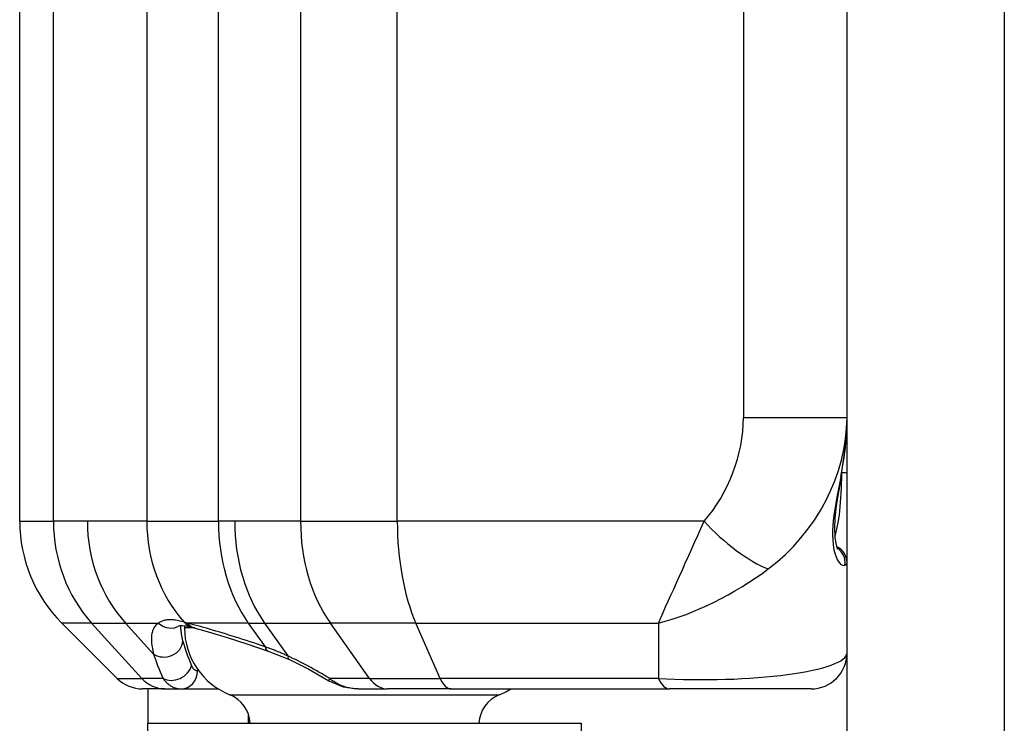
# Model space of a CAD drawing. Header units: inches. Extents: x 0 to 186, y -11 to 121.
# Tile 17 of 93: x 19.203 to 19.939, y 62.726 to 63.252. Entities that reach past the tile are written whole.
import ezdxf

# ---------------------------------------------------------------- set-up
doc = ezdxf.new("R2010")
doc.units = ezdxf.units.IN
doc.header["$LTSCALE"] = 11.141211
doc.header["$MEASUREMENT"] = 0
doc.layers.add('Visible Edges(ANSI)', color=7, linetype='Continuous', lineweight=25)
doc.layers.add('Visible Tangent Edges(ANSI)', color=7, linetype='Continuous', lineweight=25)

msp = doc.modelspace()

# ---------------------------------------------------------------- linework, layer by layer
at = {"layer": 'Visible Edges(ANSI)'}
for p, q in [((19.82137, 31.01156), (19.82137, 96.08517)), ((19.20334, 62.87746), (19.20334, 64.21926)), ((19.27615, 62.76008), (19.23485, 62.80139)), ((19.32377, 62.79887), (19.32379, 62.79958)), ((19.32646, 62.79946), (19.32646, 62.79775)), ((19.38892, 62.78047), (19.40479, 62.77404)), ((19.31177, 62.75221), (19.29517, 62.75221)), ((19.29903, 62.75221), (19.29903, 62.72649)), ((19.31177, 62.75221), (19.32393, 62.75221)), ((19.32393, 62.75221), (19.35163, 62.75221)), ((19.45607, 62.75221), (19.47808, 62.75221)), ((19.52568, 62.75221), (19.47808, 62.75221)), ((19.52568, 62.75221), (19.68876, 62.75221)), ((19.79447, 62.75221), (19.68876, 62.75221)), ((19.29903, 62.72649), (19.62286, 62.72649)), ((19.29903, 61.36011), (19.29903, 62.72649)), ((19.37418, 62.72649), (19.37418, 62.73333)), ((19.62286, 62.72649), (19.62286, 61.36011))]:
    msp.add_line(p, q, dxfattribs=at)
at = {"layer": 'Visible Edges(ANSI)', "flags": 128}
for points in [[(19.81706, 62.9111), (19.82027, 62.93321), (19.82137, 62.95411)], [(19.81706, 62.9111), (19.81492, 62.89952), (19.81326, 62.88911), (19.81224, 62.87994), (19.81191, 62.87208), (19.8122, 62.86563), (19.81297, 62.86076), (19.81389, 62.85764), (19.81443, 62.85652)], [(19.32275, 62.79941), (19.32319, 62.79951), (19.32475, 62.79959), (19.32755, 62.7993), (19.3315, 62.79843)], [(19.3335, 62.7979), (19.34504, 62.79467), (19.35833, 62.79065), (19.37305, 62.7859), (19.38892, 62.78047)], [(19.40479, 62.77404), (19.41934, 62.76681), (19.43439, 62.75814)], [(19.43439, 62.75814), (19.44505, 62.75364), (19.45607, 62.75221)]]:
    msp.add_lwpolyline(points, dxfattribs=at)
at = {"layer": 'Visible Edges(ANSI)'}
for centre, radius, start, end in [((19.31093, 62.87746), 0.10759, 180, 225), ((19.80792, 62.84635), 0.01345, 0, 65.17523), ((19.38025, 62.79775), 0.05379, 180, 248.24184), ((19.79447, 62.7791), 0.0269, 270, 0), ((19.29517, 62.7791), 0.0269, 225, 270), ((19.54164, 62.79775), 0.05379, 291.75816, 302.14575), ((19.35134, 62.72531), 0.02421, 2.7895, 68.24184), ((19.57055, 62.72531), 0.02421, 111.75816, 177.2105)]:
    msp.add_arc(centre, radius, start, end, dxfattribs=at)
msp.add_ellipse((19.44252, 62.76567), major_axis=(0.13407, -0.03833), ratio=0.012703, start_param=2.523933, end_param=2.549986, dxfattribs=at)
at = {"layer": 'Visible Tangent Edges(ANSI)'}
for p, q in [((19.93887, 96.08517), (19.93887, 31.01156)), ((19.22854, 62.87746), (19.22854, 64.21926)), ((19.35184, 62.87746), (19.35184, 64.21926)), ((19.41314, 64.21926), (19.41314, 62.87746)), ((19.48542, 62.87746), (19.48542, 64.21926)), ((19.74399, 64.14189), (19.74399, 62.95484)), ((19.29826, 63.26322), (19.29826, 62.87746)), ((19.74399, 62.95484), (19.82137, 62.95484)), ((19.82137, 62.91359), (19.81751, 62.91359)), ((19.20334, 62.87746), (19.22854, 62.87746)), ((19.25387, 62.87746), (19.22854, 62.87746)), ((19.29826, 62.87746), (19.25387, 62.87746)), ((19.29826, 62.87746), (19.35184, 62.87746)), ((19.36395, 62.87746), (19.35184, 62.87746)), ((19.41314, 62.87746), (19.36395, 62.87746)), ((19.41314, 62.87746), (19.48542, 62.87746)), ((19.71457, 62.87746), (19.48542, 62.87746)), ((19.2571, 62.80139), (19.23485, 62.80139)), ((19.29453, 62.76008), (19.2571, 62.80139)), ((19.2571, 62.80139), (19.28243, 62.80139)), ((19.30341, 62.77824), (19.28243, 62.80139)), ((19.28243, 62.80139), (19.30715, 62.80139)), ((19.32841, 62.80139), (19.32627, 62.802)), ((19.37412, 62.80139), (19.32841, 62.80139)), ((19.37412, 62.80139), (19.38667, 62.78364)), ((19.37412, 62.80139), (19.38623, 62.80139)), ((19.38623, 62.80139), (19.40364, 62.77677)), ((19.38623, 62.80139), (19.43542, 62.80139)), ((19.46463, 62.76008), (19.43542, 62.80139)), ((19.49924, 62.80139), (19.43542, 62.80139)), ((19.51734, 62.76008), (19.49924, 62.80139)), ((19.49924, 62.80139), (19.68043, 62.80139)), ((19.68043, 62.80139), (19.68043, 62.76008)), ((19.33422, 62.79775), (19.32646, 62.79775)), ((19.33708, 62.76566), (19.33617, 62.76566)), ((19.27615, 62.76008), (19.29453, 62.76008)), ((19.31043, 62.76008), (19.29453, 62.76008)), ((19.46463, 62.76008), (19.43471, 62.76008)), ((19.46463, 62.76008), (19.51734, 62.76008)), ((19.68043, 62.76008), (19.51734, 62.76008)), ((19.36031, 62.74779), (19.56094, 62.74779))]:
    msp.add_line(p, q, dxfattribs=at)
at = {"layer": 'Visible Tangent Edges(ANSI)', "flags": 128}
for points in [[(19.8167, 62.91068), (19.81566, 62.90545), (19.81467, 62.90039), (19.81376, 62.89551), (19.81294, 62.8908), (19.81221, 62.88628), (19.8116, 62.88196), (19.81112, 62.87783), (19.81078, 62.87391), (19.81059, 62.8702), (19.81057, 62.8667), (19.8107, 62.86343), (19.81096, 62.8604), (19.81135, 62.8576), (19.81186, 62.85505), (19.81247, 62.85276), (19.81317, 62.85073), (19.81394, 62.84897), (19.81479, 62.8475), (19.81568, 62.84632), (19.81659, 62.84543), (19.81748, 62.84482), (19.81835, 62.8445), (19.81915, 62.84445), (19.81986, 62.84468)], [(19.30715, 62.80139), (19.30643, 62.8009), (19.30577, 62.80036), (19.30516, 62.79978), (19.3046, 62.79915), (19.30408, 62.79847), (19.30362, 62.79775), (19.30322, 62.79699), (19.30286, 62.79618), (19.30255, 62.79533), (19.30229, 62.79444), (19.30208, 62.79351), (19.30191, 62.79253), (19.3018, 62.79153), (19.30173, 62.79048), (19.3017, 62.7894), (19.30172, 62.78828), (19.30179, 62.78713), (19.30189, 62.78595), (19.30205, 62.78474), (19.30224, 62.7835), (19.30247, 62.78222), (19.30275, 62.78092), (19.30306, 62.77959), (19.30341, 62.77824)], [(19.32627, 62.802), (19.32518, 62.80231), (19.32412, 62.80259), (19.32308, 62.80284), (19.32206, 62.80307), (19.32107, 62.80327), (19.3201, 62.80344), (19.31916, 62.80358), (19.31824, 62.80369), (19.31735, 62.80377), (19.31648, 62.80382), (19.31564, 62.80384), (19.31482, 62.80383), (19.31403, 62.80378), (19.31327, 62.80371), (19.31253, 62.80361), (19.31182, 62.80348), (19.31114, 62.80331), (19.31049, 62.80312), (19.30986, 62.8029), (19.30927, 62.80265), (19.3087, 62.80237), (19.30815, 62.80207), (19.30764, 62.80174), (19.30715, 62.80139)], [(19.38667, 62.78364), (19.38382, 62.78461), (19.38101, 62.78555), (19.37822, 62.78648), (19.37546, 62.78739), (19.37273, 62.78828), (19.37004, 62.78915), (19.36737, 62.79001), (19.36474, 62.79084), (19.36215, 62.79166), (19.35959, 62.79245), (19.35707, 62.79323), (19.35459, 62.79398), (19.35215, 62.79471), (19.34976, 62.79543), (19.34741, 62.79612), (19.3451, 62.79679), (19.34284, 62.79744), (19.34063, 62.79807), (19.33846, 62.79868), (19.33635, 62.79927), (19.33428, 62.79983), (19.33227, 62.80037), (19.33031, 62.80089), (19.32841, 62.80139)], [(19.32533, 62.78775), (19.3252, 62.78826), (19.32508, 62.78876), (19.32497, 62.78926), (19.32486, 62.78976), (19.32476, 62.79026), (19.32466, 62.79075), (19.32456, 62.79123), (19.32447, 62.79172), (19.32439, 62.7922), (19.32431, 62.79267), (19.32424, 62.79314), (19.32417, 62.79361), (19.32411, 62.79407), (19.32405, 62.79453), (19.324, 62.79498), (19.32395, 62.79543), (19.32391, 62.79588), (19.32387, 62.79632), (19.32384, 62.79675), (19.32381, 62.79719), (19.32379, 62.79761), (19.32378, 62.79804), (19.32377, 62.79845), (19.32377, 62.79887)], [(19.40364, 62.77677), (19.40292, 62.77709), (19.40221, 62.77741), (19.4015, 62.77773), (19.40079, 62.77804), (19.40008, 62.77835), (19.39937, 62.77866), (19.39866, 62.77896), (19.39795, 62.77926), (19.39724, 62.77956), (19.39653, 62.77986), (19.39583, 62.78015), (19.39512, 62.78044), (19.39441, 62.78072), (19.3937, 62.781), (19.393, 62.78128), (19.39229, 62.78156), (19.39159, 62.78183), (19.39088, 62.7821), (19.39018, 62.78237), (19.38947, 62.78263), (19.38877, 62.78289), (19.38807, 62.78314), (19.38737, 62.78339), (19.38667, 62.78364)], [(19.33617, 62.76566), (19.33595, 62.76566), (19.33573, 62.76568), (19.33552, 62.76572), (19.33531, 62.76577), (19.3351, 62.76583), (19.3349, 62.76591), (19.3347, 62.766), (19.3345, 62.7661), (19.3343, 62.76622), (19.3341, 62.76635), (19.33391, 62.76649), (19.33372, 62.76665), (19.33354, 62.76682), (19.33335, 62.767), (19.33317, 62.7672), (19.333, 62.76741), (19.33283, 62.76763), (19.33266, 62.76787), (19.33249, 62.76812), (19.33233, 62.76839), (19.33217, 62.76867), (19.33202, 62.76896), (19.33187, 62.76927), (19.33172, 62.76959)], [(19.31043, 62.76008), (19.3109, 62.75944), (19.31137, 62.75882), (19.31186, 62.75823), (19.31235, 62.75768), (19.31286, 62.75714), (19.31338, 62.75664), (19.3139, 62.75616), (19.31444, 62.75572), (19.31498, 62.75529), (19.31553, 62.7549), (19.31609, 62.75453), (19.31666, 62.75419), (19.31723, 62.75388), (19.31781, 62.75359), (19.3184, 62.75333), (19.31899, 62.7531), (19.31959, 62.75289), (19.3202, 62.75271), (19.32081, 62.75256), (19.32142, 62.75243), (19.32205, 62.75233), (19.32267, 62.75226), (19.3233, 62.75222), (19.32393, 62.75221)], [(19.45607, 62.75221), (19.45512, 62.75222), (19.45417, 62.75226), (19.45323, 62.75233), (19.45228, 62.75243), (19.45134, 62.75256), (19.45041, 62.75271), (19.44948, 62.75289), (19.44855, 62.7531), (19.44763, 62.75333), (19.44671, 62.75359), (19.4458, 62.75387), (19.44489, 62.75418), (19.44399, 62.75452), (19.4431, 62.75489), (19.44222, 62.75528), (19.44135, 62.7557), (19.44048, 62.75615), (19.43962, 62.75663), (19.43877, 62.75713), (19.43794, 62.75766), (19.43711, 62.75822), (19.4363, 62.75881), (19.4355, 62.75943), (19.43471, 62.76008)]]:
    msp.add_lwpolyline(points, dxfattribs=at)
at = {"layer": 'Visible Tangent Edges(ANSI)'}
msp.add_arc((19.38025, 62.79775), 0.05379, 180, 248.24184, dxfattribs=at)
for centre, major_axis, ratio, start_param, end_param in [((19.6902, 62.93126), (0.02788, 0.07408), 0.621054, 4.156572, 5.257137), ((19.71378, 62.93126), (0.0725, 0.09889), 0.803824, 4.351251, 5.451817), ((19.71378, 62.8695), (0.07621, 0.15634), 0.485754, 5.204096, 5.499536), ((19.80792, 62.91359), (0, -0.05379), 0.176777, 0.467736, 1.561997), ((19.80384, 62.91359), (0.01322, -0.00249), 0.181768, 6.083941, 6.283185), ((19.32605, 62.87746), (0, -0.10759), 0.906308, 4.712389, 5.497787), ((19.35138, 62.87746), (0, -0.10759), 0.906308, 4.712389, 5.497787), ((19.39577, 62.87746), (0, -0.10759), 0.906308, 4.712389, 5.489786), ((19.42791, 62.87746), (0, -0.10759), 0.707107, 4.712389, 5.497787), ((19.44002, 62.87746), (0, -0.10759), 0.707107, 4.712389, 5.497787), ((19.48922, 62.87746), (0, -0.10759), 0.707107, 4.712389, 5.497787), ((19.53259, 62.87746), (0, -0.10759), 0.438371, 4.712389, 5.497787), ((19.71378, 62.87746), (-0.04796, -0.10759), 0.006141, 0.788135, 1.573533), ((19.73815, 62.87746), (-0.04015, 0.0358), 0.308703, 1.237432, 2.464518), ((19.8066, 62.84635), (0, -0.01345), 0.99367, 1.446457, 2.56307), ((19.71378, 62.84635), (0.10759, 0), 0.092967, 6.115652, 6.283185), ((19.71378, 62.87746), (0.10332, 0.06401), 0.468915, 4.11447, 4.899868), ((19.31577, 62.8109), (0.0071, -0.01142), 0.950844, 4.977679, 6.275224), ((19.33495, 62.81143), (-0.00345, -0.013), 0.827736, 5.716525, 6.283185), ((19.33696, 62.8109), (-0.00346, -0.01299), 0.813836, 5.722916, 6.283185), ((19.31203, 62.78775), (0.01298, 0.00352), 0.864784, 3.779008, 5.979206), ((19.46094, 62.66235), (-0.13325, 0.14773), 0.220629, 0.390768, 0.582059), ((19.45233, 62.65284), (-0.14705, 0.14705), 0.221695, 0.369039, 0.56033), ((19.39339, 62.79315), (-0.00447, -0.01268), 0.427788, 5.697019, 6.283185), ((19.71378, 62.7791), (-0.10759, 0), 0.185935, 1.255629, 3.141593), ((19.45422, 62.64068), (-0.13916, 0.13916), 0.414214, 5.23498, 5.447575), ((19.41036, 62.78628), (-0.00557, -0.01224), 0.308677, 5.729683, 6.283185), ((19.31905, 62.76959), (-0.01213, -0.0058), 0.770941, 0.488384, 2.586755), ((19.32393, 62.76566), (0, -0.01345), 0.909627, 0, 1.570796), ((19.31177, 62.7791), (0, -0.0269), 0.906308, 5.497787, 6.283185), ((19.44143, 62.76959), (-0.00704, -0.01146), 0.110599, 5.756019, 6.283185), ((19.47808, 62.7791), (0, -0.0269), 0.707107, 5.497787, 6.283185), ((19.52568, 62.7791), (0, -0.0269), 0.438371, 5.497787, 6.283185), ((19.68876, 62.7791), (0, -0.0269), 0.438371, 5.497787, 6.283185)]:
    msp.add_ellipse(centre, major_axis=major_axis, ratio=ratio, start_param=start_param, end_param=end_param, dxfattribs=at)

doc.saveas('drawing.dxf')
